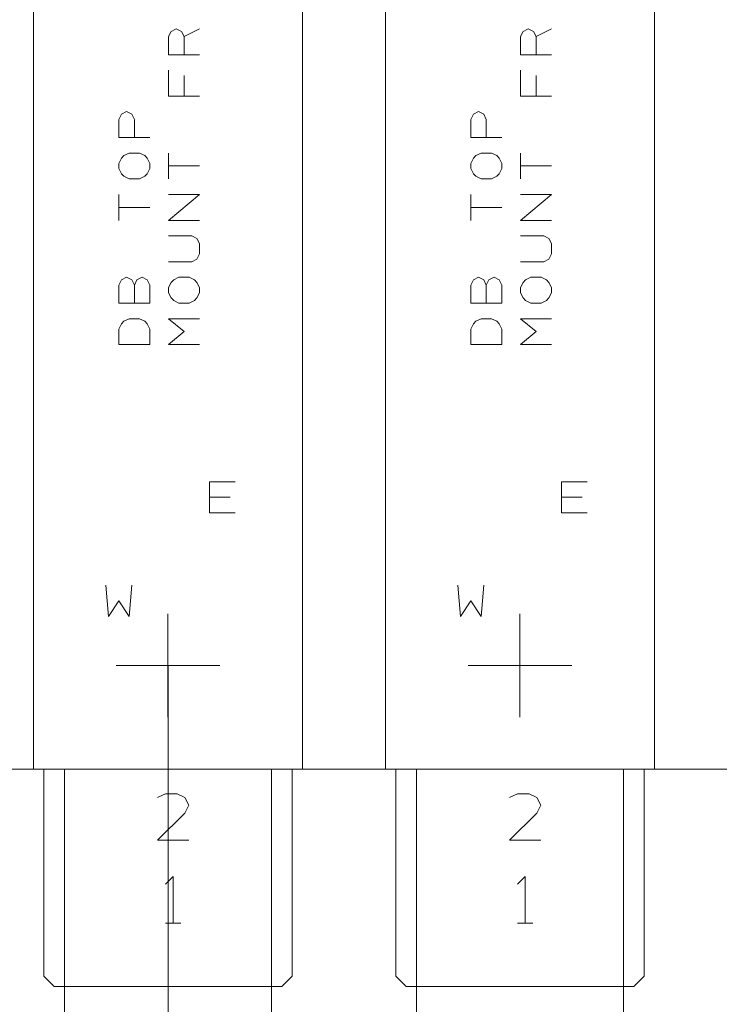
# Model space of a CAD drawing. Header units: millimetres. Extents: x -128 to 128, y -97 to 97.
# Tile 6 of 27: x -86 to -52, y -58 to -11. Entities that reach past the tile are written whole.
import ezdxf

# ---------------------------------------------------------------- set-up
doc = ezdxf.new("R2010")
doc.units = ezdxf.units.MM
doc.header["$MEASUREMENT"] = 0
doc.layers.add('Ebene 1', color=7, linetype='Continuous')

msp = doc.modelspace()

# ---------------------------------------------------------------- linework, layer by layer
at = {"layer": 'Ebene 1', "lineweight": 20}
for points, knots in [([(-102.7063, -46.9188), (-102.7063, -46.9188), (116.0512, -46.9188), (116.0512, -46.9188), (116.0512, -46.9188), (116.0512, -46.9188), (116.0512, 82.5514), (116.0512, 82.5514), (116.0512, 82.5514), (116.0512, 82.5514), (-102.7063, 82.5514), (-102.7063, 82.5514), (-102.7063, 82.5514), (-102.7063, 82.5514), (-102.7063, -46.9188), (-102.7063, -46.9188)], [0, 0, 0, 0, 0.2, 0.2, 0.2, 0.2, 0.4, 0.4, 0.4, 0.4, 0.6, 0.6, 0.6, 0.6, 1, 1, 1, 1]), ([(-84.8614, -46.9188), (-84.8614, -46.9188), (-71.8612, -46.9188), (-71.8612, -46.9188), (-71.8612, -46.9188), (-71.8612, -46.9188), (-71.8612, 28.0814), (-71.8612, 28.0814), (-71.8612, 28.0814), (-71.8612, 28.0814), (-84.8614, 28.0814), (-84.8614, 28.0814), (-84.8614, 28.0814), (-84.8614, 28.0814), (-84.8614, -46.9188), (-84.8614, -46.9188)], [0, 0, 0, 0, 0.2, 0.2, 0.2, 0.2, 0.4, 0.4, 0.4, 0.4, 0.6, 0.6, 0.6, 0.6, 1, 1, 1, 1]), ([(-67.8614, -46.9188), (-67.8614, -46.9188), (-54.8615, -46.9188), (-54.8615, -46.9188), (-54.8615, -46.9188), (-54.8615, -46.9188), (-54.8615, 28.0814), (-54.8615, 28.0814), (-54.8615, 28.0814), (-54.8615, 28.0814), (-67.8614, 28.0814), (-67.8614, 28.0814), (-67.8614, 28.0814), (-67.8614, 28.0814), (-67.8614, -46.9188), (-67.8614, -46.9188)], [0, 0, 0, 0, 0.2, 0.2, 0.2, 0.2, 0.4, 0.4, 0.4, 0.4, 0.6, 0.6, 0.6, 0.6, 1, 1, 1, 1]), ([(-76.8364, -12.4185), (-76.8364, -12.4185), (-78.3364, -12.4185), (-78.3364, -12.4185), (-78.3364, -12.4185), (-78.3364, -12.4185), (-78.3364, -11.5436), (-78.3364, -11.5436), (-78.3364, -11.5436), (-78.3364, -11.5436), (-78.2112, -11.2935), (-78.2112, -11.2935), (-78.2112, -11.2935), (-78.2112, -11.2935), (-77.9614, -11.1686), (-77.9614, -11.1686), (-77.9614, -11.1686), (-77.9614, -11.1686), (-77.7113, -11.2935), (-77.7113, -11.2935), (-77.7113, -11.2935), (-77.7113, -11.2935), (-77.5864, -11.5436), (-77.5864, -11.5436), (-77.5864, -11.5436), (-77.5864, -11.5436), (-77.5864, -12.4185), (-77.5864, -12.4185)], [0, 0, 0, 0, 0.125, 0.125, 0.125, 0.125, 0.25, 0.25, 0.25, 0.25, 0.375, 0.375, 0.375, 0.375, 0.5, 0.5, 0.5, 0.5, 0.625, 0.625, 0.625, 0.625, 0.75, 0.75, 0.75, 0.75, 1, 1, 1, 1]), ([(-59.8364, -12.4185), (-59.8364, -12.4185), (-61.3364, -12.4185), (-61.3364, -12.4185), (-61.3364, -12.4185), (-61.3364, -12.4185), (-61.3364, -11.5436), (-61.3364, -11.5436), (-61.3364, -11.5436), (-61.3364, -11.5436), (-61.2115, -11.2935), (-61.2115, -11.2935), (-61.2115, -11.2935), (-61.2115, -11.2935), (-60.9614, -11.1686), (-60.9614, -11.1686), (-60.9614, -11.1686), (-60.9614, -11.1686), (-60.7113, -11.2935), (-60.7113, -11.2935), (-60.7113, -11.2935), (-60.7113, -11.2935), (-60.5864, -11.5436), (-60.5864, -11.5436), (-60.5864, -11.5436), (-60.5864, -11.5436), (-60.5864, -12.4185), (-60.5864, -12.4185)], [0, 0, 0, 0, 0.125, 0.125, 0.125, 0.125, 0.25, 0.25, 0.25, 0.25, 0.375, 0.375, 0.375, 0.375, 0.5, 0.5, 0.5, 0.5, 0.625, 0.625, 0.625, 0.625, 0.75, 0.75, 0.75, 0.75, 1, 1, 1, 1]), ([(-76.8364, -14.4188), (-76.8364, -14.4188), (-78.3364, -14.4188), (-78.3364, -14.4188), (-78.3364, -14.4188), (-78.3364, -14.4188), (-78.3364, -13.1685), (-78.3364, -13.1685)], [0, 0, 0, 0, 0.3333333, 0.3333333, 0.3333333, 0.3333333, 1, 1, 1, 1]), ([(-59.8364, -14.4188), (-59.8364, -14.4188), (-61.3364, -14.4188), (-61.3364, -14.4188), (-61.3364, -14.4188), (-61.3364, -14.4188), (-61.3364, -13.1685), (-61.3364, -13.1685)], [0, 0, 0, 0, 0.3333333, 0.3333333, 0.3333333, 0.3333333, 1, 1, 1, 1]), ([(-79.2364, -16.4186), (-79.2364, -16.4186), (-80.7364, -16.4186), (-80.7364, -16.4186), (-80.7364, -16.4186), (-80.7364, -16.4186), (-80.7364, -15.5438), (-80.7364, -15.5438), (-80.7364, -15.5438), (-80.7364, -15.5438), (-80.6115, -15.2936), (-80.6115, -15.2936), (-80.6115, -15.2936), (-80.6115, -15.2936), (-80.3614, -15.1688), (-80.3614, -15.1688), (-80.3614, -15.1688), (-80.3614, -15.1688), (-80.1112, -15.2936), (-80.1112, -15.2936), (-80.1112, -15.2936), (-80.1112, -15.2936), (-79.9864, -15.5438), (-79.9864, -15.5438), (-79.9864, -15.5438), (-79.9864, -15.5438), (-79.9864, -16.4186), (-79.9864, -16.4186)], [0, 0, 0, 0, 0.125, 0.125, 0.125, 0.125, 0.25, 0.25, 0.25, 0.25, 0.375, 0.375, 0.375, 0.375, 0.5, 0.5, 0.5, 0.5, 0.625, 0.625, 0.625, 0.625, 0.75, 0.75, 0.75, 0.75, 1, 1, 1, 1]), ([(-62.2363, -16.4186), (-62.2363, -16.4186), (-63.7364, -16.4186), (-63.7364, -16.4186), (-63.7364, -16.4186), (-63.7364, -16.4186), (-63.7364, -15.5438), (-63.7364, -15.5438), (-63.7364, -15.5438), (-63.7364, -15.5438), (-63.6115, -15.2936), (-63.6115, -15.2936), (-63.6115, -15.2936), (-63.6115, -15.2936), (-63.3614, -15.1688), (-63.3614, -15.1688), (-63.3614, -15.1688), (-63.3614, -15.1688), (-63.1112, -15.2936), (-63.1112, -15.2936), (-63.1112, -15.2936), (-63.1112, -15.2936), (-62.9864, -15.5438), (-62.9864, -15.5438), (-62.9864, -15.5438), (-62.9864, -15.5438), (-62.9864, -16.4186), (-62.9864, -16.4186)], [0, 0, 0, 0, 0.125, 0.125, 0.125, 0.125, 0.25, 0.25, 0.25, 0.25, 0.375, 0.375, 0.375, 0.375, 0.5, 0.5, 0.5, 0.5, 0.625, 0.625, 0.625, 0.625, 0.75, 0.75, 0.75, 0.75, 1, 1, 1, 1]), ([(-79.7362, -18.4185), (-79.7362, -18.4185), (-80.2365, -18.4185), (-80.2365, -18.4185), (-80.2365, -18.4185), (-80.2365, -18.4185), (-80.4862, -18.2937), (-80.4862, -18.2937), (-80.4862, -18.2937), (-80.4862, -18.2937), (-80.6115, -18.1688), (-80.6115, -18.1688), (-80.6115, -18.1688), (-80.6115, -18.1688), (-80.7364, -17.9187), (-80.7364, -17.9187), (-80.7364, -17.9187), (-80.7364, -17.9187), (-80.7364, -17.6685), (-80.7364, -17.6685), (-80.7364, -17.6685), (-80.7364, -17.6685), (-80.6115, -17.4188), (-80.6115, -17.4188), (-80.6115, -17.4188), (-80.6115, -17.4188), (-80.4862, -17.2935), (-80.4862, -17.2935), (-80.4862, -17.2935), (-80.4862, -17.2935), (-80.2365, -17.1687), (-80.2365, -17.1687), (-80.2365, -17.1687), (-80.2365, -17.1687), (-79.7362, -17.1687), (-79.7362, -17.1687), (-79.7362, -17.1687), (-79.7362, -17.1687), (-79.4865, -17.2935), (-79.4865, -17.2935), (-79.4865, -17.2935), (-79.4865, -17.2935), (-79.3612, -17.4188), (-79.3612, -17.4188), (-79.3612, -17.4188), (-79.3612, -17.4188), (-79.2364, -17.6685), (-79.2364, -17.6685), (-79.2364, -17.6685), (-79.2364, -17.6685), (-79.2364, -17.9187), (-79.2364, -17.9187), (-79.2364, -17.9187), (-79.2364, -17.9187), (-79.3612, -18.1688), (-79.3612, -18.1688), (-79.3612, -18.1688), (-79.3612, -18.1688), (-79.4865, -18.2937), (-79.4865, -18.2937), (-79.4865, -18.2937), (-79.4865, -18.2937), (-79.7362, -18.4185), (-79.7362, -18.4185)], [0, 0, 0, 0, 0.0588235, 0.0588235, 0.0588235, 0.0588235, 0.1176471, 0.1176471, 0.1176471, 0.1176471, 0.1764706, 0.1764706, 0.1764706, 0.1764706, 0.2352941, 0.2352941, 0.2352941, 0.2352941, 0.2941176, 0.2941176, 0.2941176, 0.2941176, 0.3529412, 0.3529412, 0.3529412, 0.3529412, 0.4117647, 0.4117647, 0.4117647, 0.4117647, 0.4705882, 0.4705882, 0.4705882, 0.4705882, 0.5294118, 0.5294118, 0.5294118, 0.5294118, 0.5882353, 0.5882353, 0.5882353, 0.5882353, 0.6470588, 0.6470588, 0.6470588, 0.6470588, 0.7058824, 0.7058824, 0.7058824, 0.7058824, 0.7647059, 0.7647059, 0.7647059, 0.7647059, 0.8235294, 0.8235294, 0.8235294, 0.8235294, 0.8823529, 0.8823529, 0.8823529, 0.8823529, 1, 1, 1, 1]), ([(-62.7362, -18.4185), (-62.7362, -18.4185), (-63.2365, -18.4185), (-63.2365, -18.4185), (-63.2365, -18.4185), (-63.2365, -18.4185), (-63.4862, -18.2937), (-63.4862, -18.2937), (-63.4862, -18.2937), (-63.4862, -18.2937), (-63.6115, -18.1688), (-63.6115, -18.1688), (-63.6115, -18.1688), (-63.6115, -18.1688), (-63.7364, -17.9187), (-63.7364, -17.9187), (-63.7364, -17.9187), (-63.7364, -17.9187), (-63.7364, -17.6685), (-63.7364, -17.6685), (-63.7364, -17.6685), (-63.7364, -17.6685), (-63.6115, -17.4188), (-63.6115, -17.4188), (-63.6115, -17.4188), (-63.6115, -17.4188), (-63.4862, -17.2935), (-63.4862, -17.2935), (-63.4862, -17.2935), (-63.4862, -17.2935), (-63.2365, -17.1687), (-63.2365, -17.1687), (-63.2365, -17.1687), (-63.2365, -17.1687), (-62.7362, -17.1687), (-62.7362, -17.1687), (-62.7362, -17.1687), (-62.7362, -17.1687), (-62.4865, -17.2935), (-62.4865, -17.2935), (-62.4865, -17.2935), (-62.4865, -17.2935), (-62.3612, -17.4188), (-62.3612, -17.4188), (-62.3612, -17.4188), (-62.3612, -17.4188), (-62.2363, -17.6685), (-62.2363, -17.6685), (-62.2363, -17.6685), (-62.2363, -17.6685), (-62.2363, -17.9187), (-62.2363, -17.9187), (-62.2363, -17.9187), (-62.2363, -17.9187), (-62.3612, -18.1688), (-62.3612, -18.1688), (-62.3612, -18.1688), (-62.3612, -18.1688), (-62.4865, -18.2937), (-62.4865, -18.2937), (-62.4865, -18.2937), (-62.4865, -18.2937), (-62.7362, -18.4185), (-62.7362, -18.4185)], [0, 0, 0, 0, 0.0588235, 0.0588235, 0.0588235, 0.0588235, 0.1176471, 0.1176471, 0.1176471, 0.1176471, 0.1764706, 0.1764706, 0.1764706, 0.1764706, 0.2352941, 0.2352941, 0.2352941, 0.2352941, 0.2941176, 0.2941176, 0.2941176, 0.2941176, 0.3529412, 0.3529412, 0.3529412, 0.3529412, 0.4117647, 0.4117647, 0.4117647, 0.4117647, 0.4705882, 0.4705882, 0.4705882, 0.4705882, 0.5294118, 0.5294118, 0.5294118, 0.5294118, 0.5882353, 0.5882353, 0.5882353, 0.5882353, 0.6470588, 0.6470588, 0.6470588, 0.6470588, 0.7058824, 0.7058824, 0.7058824, 0.7058824, 0.7647059, 0.7647059, 0.7647059, 0.7647059, 0.8235294, 0.8235294, 0.8235294, 0.8235294, 0.8823529, 0.8823529, 0.8823529, 0.8823529, 1, 1, 1, 1]), ([(-76.8364, -20.4188), (-76.8364, -20.4188), (-78.3364, -20.4188), (-78.3364, -20.4188), (-78.3364, -20.4188), (-78.3364, -20.4188), (-76.8364, -19.1686), (-76.8364, -19.1686), (-76.8364, -19.1686), (-76.8364, -19.1686), (-78.3364, -19.1686), (-78.3364, -19.1686)], [0, 0, 0, 0, 0.25, 0.25, 0.25, 0.25, 0.5, 0.5, 0.5, 0.5, 1, 1, 1, 1]), ([(-59.8364, -20.4188), (-59.8364, -20.4188), (-61.3364, -20.4188), (-61.3364, -20.4188), (-61.3364, -20.4188), (-61.3364, -20.4188), (-59.8364, -19.1686), (-59.8364, -19.1686), (-59.8364, -19.1686), (-59.8364, -19.1686), (-61.3364, -19.1686), (-61.3364, -19.1686)], [0, 0, 0, 0, 0.25, 0.25, 0.25, 0.25, 0.5, 0.5, 0.5, 0.5, 1, 1, 1, 1]), ([(-78.3364, -22.4187), (-78.3364, -22.4187), (-77.2114, -22.4187), (-77.2114, -22.4187), (-77.2114, -22.4187), (-77.2114, -22.4187), (-76.9613, -22.2938), (-76.9613, -22.2938), (-76.9613, -22.2938), (-76.9613, -22.2938), (-76.8364, -22.0437), (-76.8364, -22.0437), (-76.8364, -22.0437), (-76.8364, -22.0437), (-76.8364, -21.5438), (-76.8364, -21.5438), (-76.8364, -21.5438), (-76.8364, -21.5438), (-76.9613, -21.2937), (-76.9613, -21.2937), (-76.9613, -21.2937), (-76.9613, -21.2937), (-77.2114, -21.1688), (-77.2114, -21.1688), (-77.2114, -21.1688), (-77.2114, -21.1688), (-78.3364, -21.1688), (-78.3364, -21.1688)], [0, 0, 0, 0, 0.125, 0.125, 0.125, 0.125, 0.25, 0.25, 0.25, 0.25, 0.375, 0.375, 0.375, 0.375, 0.5, 0.5, 0.5, 0.5, 0.625, 0.625, 0.625, 0.625, 0.75, 0.75, 0.75, 0.75, 1, 1, 1, 1]), ([(-61.3364, -22.4187), (-61.3364, -22.4187), (-60.2114, -22.4187), (-60.2114, -22.4187), (-60.2114, -22.4187), (-60.2114, -22.4187), (-59.9613, -22.2938), (-59.9613, -22.2938), (-59.9613, -22.2938), (-59.9613, -22.2938), (-59.8364, -22.0437), (-59.8364, -22.0437), (-59.8364, -22.0437), (-59.8364, -22.0437), (-59.8364, -21.5438), (-59.8364, -21.5438), (-59.8364, -21.5438), (-59.8364, -21.5438), (-59.9613, -21.2937), (-59.9613, -21.2937), (-59.9613, -21.2937), (-59.9613, -21.2937), (-60.2114, -21.1688), (-60.2114, -21.1688), (-60.2114, -21.1688), (-60.2114, -21.1688), (-61.3364, -21.1688), (-61.3364, -21.1688)], [0, 0, 0, 0, 0.125, 0.125, 0.125, 0.125, 0.25, 0.25, 0.25, 0.25, 0.375, 0.375, 0.375, 0.375, 0.5, 0.5, 0.5, 0.5, 0.625, 0.625, 0.625, 0.625, 0.75, 0.75, 0.75, 0.75, 1, 1, 1, 1]), ([(-79.9864, -23.5437), (-79.9864, -23.5437), (-79.8615, -23.2936), (-79.8615, -23.2936), (-79.8615, -23.2936), (-79.8615, -23.2936), (-79.6114, -23.1687), (-79.6114, -23.1687), (-79.6114, -23.1687), (-79.6114, -23.1687), (-79.3612, -23.2936), (-79.3612, -23.2936), (-79.3612, -23.2936), (-79.3612, -23.2936), (-79.2364, -23.5437), (-79.2364, -23.5437), (-79.2364, -23.5437), (-79.2364, -23.5437), (-79.2364, -24.4186), (-79.2364, -24.4186), (-79.2364, -24.4186), (-79.2364, -24.4186), (-80.7364, -24.4186), (-80.7364, -24.4186), (-80.7364, -24.4186), (-80.7364, -24.4186), (-80.7364, -23.5437), (-80.7364, -23.5437), (-80.7364, -23.5437), (-80.7364, -23.5437), (-80.6115, -23.2936), (-80.6115, -23.2936), (-80.6115, -23.2936), (-80.6115, -23.2936), (-80.3614, -23.1687), (-80.3614, -23.1687), (-80.3614, -23.1687), (-80.3614, -23.1687), (-80.1112, -23.2936), (-80.1112, -23.2936), (-80.1112, -23.2936), (-80.1112, -23.2936), (-79.9864, -23.5437), (-79.9864, -23.5437), (-79.9864, -23.5437), (-79.9864, -23.5437), (-79.9864, -24.4186), (-79.9864, -24.4186)], [0, 0, 0, 0, 0.0769231, 0.0769231, 0.0769231, 0.0769231, 0.1538462, 0.1538462, 0.1538462, 0.1538462, 0.2307692, 0.2307692, 0.2307692, 0.2307692, 0.3076923, 0.3076923, 0.3076923, 0.3076923, 0.3846154, 0.3846154, 0.3846154, 0.3846154, 0.4615385, 0.4615385, 0.4615385, 0.4615385, 0.5384615, 0.5384615, 0.5384615, 0.5384615, 0.6153846, 0.6153846, 0.6153846, 0.6153846, 0.6923077, 0.6923077, 0.6923077, 0.6923077, 0.7692308, 0.7692308, 0.7692308, 0.7692308, 0.8461538, 0.8461538, 0.8461538, 0.8461538, 1, 1, 1, 1]), ([(-77.3363, -24.4186), (-77.3363, -24.4186), (-77.8362, -24.4186), (-77.8362, -24.4186), (-77.8362, -24.4186), (-77.8362, -24.4186), (-78.0863, -24.2937), (-78.0863, -24.2937), (-78.0863, -24.2937), (-78.0863, -24.2937), (-78.2112, -24.1688), (-78.2112, -24.1688), (-78.2112, -24.1688), (-78.2112, -24.1688), (-78.3364, -23.9187), (-78.3364, -23.9187), (-78.3364, -23.9187), (-78.3364, -23.9187), (-78.3364, -23.6686), (-78.3364, -23.6686), (-78.3364, -23.6686), (-78.3364, -23.6686), (-78.2112, -23.4188), (-78.2112, -23.4188), (-78.2112, -23.4188), (-78.2112, -23.4188), (-78.0863, -23.2936), (-78.0863, -23.2936), (-78.0863, -23.2936), (-78.0863, -23.2936), (-77.8362, -23.1687), (-77.8362, -23.1687), (-77.8362, -23.1687), (-77.8362, -23.1687), (-77.3363, -23.1687), (-77.3363, -23.1687), (-77.3363, -23.1687), (-77.3363, -23.1687), (-77.0865, -23.2936), (-77.0865, -23.2936), (-77.0865, -23.2936), (-77.0865, -23.2936), (-76.9613, -23.4188), (-76.9613, -23.4188), (-76.9613, -23.4188), (-76.9613, -23.4188), (-76.8364, -23.6686), (-76.8364, -23.6686), (-76.8364, -23.6686), (-76.8364, -23.6686), (-76.8364, -23.9187), (-76.8364, -23.9187), (-76.8364, -23.9187), (-76.8364, -23.9187), (-76.9613, -24.1688), (-76.9613, -24.1688), (-76.9613, -24.1688), (-76.9613, -24.1688), (-77.0865, -24.2937), (-77.0865, -24.2937), (-77.0865, -24.2937), (-77.0865, -24.2937), (-77.3363, -24.4186), (-77.3363, -24.4186)], [0, 0, 0, 0, 0.0588235, 0.0588235, 0.0588235, 0.0588235, 0.1176471, 0.1176471, 0.1176471, 0.1176471, 0.1764706, 0.1764706, 0.1764706, 0.1764706, 0.2352941, 0.2352941, 0.2352941, 0.2352941, 0.2941176, 0.2941176, 0.2941176, 0.2941176, 0.3529412, 0.3529412, 0.3529412, 0.3529412, 0.4117647, 0.4117647, 0.4117647, 0.4117647, 0.4705882, 0.4705882, 0.4705882, 0.4705882, 0.5294118, 0.5294118, 0.5294118, 0.5294118, 0.5882353, 0.5882353, 0.5882353, 0.5882353, 0.6470588, 0.6470588, 0.6470588, 0.6470588, 0.7058824, 0.7058824, 0.7058824, 0.7058824, 0.7647059, 0.7647059, 0.7647059, 0.7647059, 0.8235294, 0.8235294, 0.8235294, 0.8235294, 0.8823529, 0.8823529, 0.8823529, 0.8823529, 1, 1, 1, 1]), ([(-62.9864, -23.5437), (-62.9864, -23.5437), (-62.8615, -23.2936), (-62.8615, -23.2936), (-62.8615, -23.2936), (-62.8615, -23.2936), (-62.6113, -23.1687), (-62.6113, -23.1687), (-62.6113, -23.1687), (-62.6113, -23.1687), (-62.3612, -23.2936), (-62.3612, -23.2936), (-62.3612, -23.2936), (-62.3612, -23.2936), (-62.2363, -23.5437), (-62.2363, -23.5437), (-62.2363, -23.5437), (-62.2363, -23.5437), (-62.2363, -24.4186), (-62.2363, -24.4186), (-62.2363, -24.4186), (-62.2363, -24.4186), (-63.7364, -24.4186), (-63.7364, -24.4186), (-63.7364, -24.4186), (-63.7364, -24.4186), (-63.7364, -23.5437), (-63.7364, -23.5437), (-63.7364, -23.5437), (-63.7364, -23.5437), (-63.6115, -23.2936), (-63.6115, -23.2936), (-63.6115, -23.2936), (-63.6115, -23.2936), (-63.3614, -23.1687), (-63.3614, -23.1687), (-63.3614, -23.1687), (-63.3614, -23.1687), (-63.1112, -23.2936), (-63.1112, -23.2936), (-63.1112, -23.2936), (-63.1112, -23.2936), (-62.9864, -23.5437), (-62.9864, -23.5437), (-62.9864, -23.5437), (-62.9864, -23.5437), (-62.9864, -24.4186), (-62.9864, -24.4186)], [0, 0, 0, 0, 0.0769231, 0.0769231, 0.0769231, 0.0769231, 0.1538462, 0.1538462, 0.1538462, 0.1538462, 0.2307692, 0.2307692, 0.2307692, 0.2307692, 0.3076923, 0.3076923, 0.3076923, 0.3076923, 0.3846154, 0.3846154, 0.3846154, 0.3846154, 0.4615385, 0.4615385, 0.4615385, 0.4615385, 0.5384615, 0.5384615, 0.5384615, 0.5384615, 0.6153846, 0.6153846, 0.6153846, 0.6153846, 0.6923077, 0.6923077, 0.6923077, 0.6923077, 0.7692308, 0.7692308, 0.7692308, 0.7692308, 0.8461538, 0.8461538, 0.8461538, 0.8461538, 1, 1, 1, 1]), ([(-60.3363, -24.4186), (-60.3363, -24.4186), (-60.8365, -24.4186), (-60.8365, -24.4186), (-60.8365, -24.4186), (-60.8365, -24.4186), (-61.0863, -24.2937), (-61.0863, -24.2937), (-61.0863, -24.2937), (-61.0863, -24.2937), (-61.2115, -24.1688), (-61.2115, -24.1688), (-61.2115, -24.1688), (-61.2115, -24.1688), (-61.3364, -23.9187), (-61.3364, -23.9187), (-61.3364, -23.9187), (-61.3364, -23.9187), (-61.3364, -23.6686), (-61.3364, -23.6686), (-61.3364, -23.6686), (-61.3364, -23.6686), (-61.2115, -23.4188), (-61.2115, -23.4188), (-61.2115, -23.4188), (-61.2115, -23.4188), (-61.0863, -23.2936), (-61.0863, -23.2936), (-61.0863, -23.2936), (-61.0863, -23.2936), (-60.8365, -23.1687), (-60.8365, -23.1687), (-60.8365, -23.1687), (-60.8365, -23.1687), (-60.3363, -23.1687), (-60.3363, -23.1687), (-60.3363, -23.1687), (-60.3363, -23.1687), (-60.0865, -23.2936), (-60.0865, -23.2936), (-60.0865, -23.2936), (-60.0865, -23.2936), (-59.9613, -23.4188), (-59.9613, -23.4188), (-59.9613, -23.4188), (-59.9613, -23.4188), (-59.8364, -23.6686), (-59.8364, -23.6686), (-59.8364, -23.6686), (-59.8364, -23.6686), (-59.8364, -23.9187), (-59.8364, -23.9187), (-59.8364, -23.9187), (-59.8364, -23.9187), (-59.9613, -24.1688), (-59.9613, -24.1688), (-59.9613, -24.1688), (-59.9613, -24.1688), (-60.0865, -24.2937), (-60.0865, -24.2937), (-60.0865, -24.2937), (-60.0865, -24.2937), (-60.3363, -24.4186), (-60.3363, -24.4186)], [0, 0, 0, 0, 0.0588235, 0.0588235, 0.0588235, 0.0588235, 0.1176471, 0.1176471, 0.1176471, 0.1176471, 0.1764706, 0.1764706, 0.1764706, 0.1764706, 0.2352941, 0.2352941, 0.2352941, 0.2352941, 0.2941176, 0.2941176, 0.2941176, 0.2941176, 0.3529412, 0.3529412, 0.3529412, 0.3529412, 0.4117647, 0.4117647, 0.4117647, 0.4117647, 0.4705882, 0.4705882, 0.4705882, 0.4705882, 0.5294118, 0.5294118, 0.5294118, 0.5294118, 0.5882353, 0.5882353, 0.5882353, 0.5882353, 0.6470588, 0.6470588, 0.6470588, 0.6470588, 0.7058824, 0.7058824, 0.7058824, 0.7058824, 0.7647059, 0.7647059, 0.7647059, 0.7647059, 0.8235294, 0.8235294, 0.8235294, 0.8235294, 0.8823529, 0.8823529, 0.8823529, 0.8823529, 1, 1, 1, 1]), ([(-79.2364, -26.4185), (-79.2364, -26.4185), (-80.7364, -26.4185), (-80.7364, -26.4185), (-80.7364, -26.4185), (-80.7364, -26.4185), (-80.7364, -25.6685), (-80.7364, -25.6685), (-80.7364, -25.6685), (-80.7364, -25.6685), (-80.6115, -25.4187), (-80.6115, -25.4187), (-80.6115, -25.4187), (-80.6115, -25.4187), (-80.4862, -25.2935), (-80.4862, -25.2935), (-80.4862, -25.2935), (-80.4862, -25.2935), (-80.2365, -25.1686), (-80.2365, -25.1686), (-80.2365, -25.1686), (-80.2365, -25.1686), (-79.7362, -25.1686), (-79.7362, -25.1686), (-79.7362, -25.1686), (-79.7362, -25.1686), (-79.4865, -25.2935), (-79.4865, -25.2935), (-79.4865, -25.2935), (-79.4865, -25.2935), (-79.3612, -25.4187), (-79.3612, -25.4187), (-79.3612, -25.4187), (-79.3612, -25.4187), (-79.2364, -25.6685), (-79.2364, -25.6685), (-79.2364, -25.6685), (-79.2364, -25.6685), (-79.2364, -26.4185), (-79.2364, -26.4185)], [0, 0, 0, 0, 0.0909091, 0.0909091, 0.0909091, 0.0909091, 0.1818182, 0.1818182, 0.1818182, 0.1818182, 0.2727273, 0.2727273, 0.2727273, 0.2727273, 0.3636364, 0.3636364, 0.3636364, 0.3636364, 0.4545455, 0.4545455, 0.4545455, 0.4545455, 0.5454545, 0.5454545, 0.5454545, 0.5454545, 0.6363636, 0.6363636, 0.6363636, 0.6363636, 0.7272727, 0.7272727, 0.7272727, 0.7272727, 0.8181818, 0.8181818, 0.8181818, 0.8181818, 1, 1, 1, 1]), ([(-76.8364, -26.4185), (-76.8364, -26.4185), (-78.3364, -26.4185), (-78.3364, -26.4185), (-78.3364, -26.4185), (-78.3364, -26.4185), (-77.5864, -25.7937), (-77.5864, -25.7937), (-77.5864, -25.7937), (-77.5864, -25.7937), (-78.3364, -25.1686), (-78.3364, -25.1686), (-78.3364, -25.1686), (-78.3364, -25.1686), (-76.8364, -25.1686), (-76.8364, -25.1686)], [0, 0, 0, 0, 0.2, 0.2, 0.2, 0.2, 0.4, 0.4, 0.4, 0.4, 0.6, 0.6, 0.6, 0.6, 1, 1, 1, 1]), ([(-62.2363, -26.4185), (-62.2363, -26.4185), (-63.7364, -26.4185), (-63.7364, -26.4185), (-63.7364, -26.4185), (-63.7364, -26.4185), (-63.7364, -25.6685), (-63.7364, -25.6685), (-63.7364, -25.6685), (-63.7364, -25.6685), (-63.6115, -25.4187), (-63.6115, -25.4187), (-63.6115, -25.4187), (-63.6115, -25.4187), (-63.4862, -25.2935), (-63.4862, -25.2935), (-63.4862, -25.2935), (-63.4862, -25.2935), (-63.2365, -25.1686), (-63.2365, -25.1686), (-63.2365, -25.1686), (-63.2365, -25.1686), (-62.7362, -25.1686), (-62.7362, -25.1686), (-62.7362, -25.1686), (-62.7362, -25.1686), (-62.4865, -25.2935), (-62.4865, -25.2935), (-62.4865, -25.2935), (-62.4865, -25.2935), (-62.3612, -25.4187), (-62.3612, -25.4187), (-62.3612, -25.4187), (-62.3612, -25.4187), (-62.2363, -25.6685), (-62.2363, -25.6685), (-62.2363, -25.6685), (-62.2363, -25.6685), (-62.2363, -26.4185), (-62.2363, -26.4185)], [0, 0, 0, 0, 0.0909091, 0.0909091, 0.0909091, 0.0909091, 0.1818182, 0.1818182, 0.1818182, 0.1818182, 0.2727273, 0.2727273, 0.2727273, 0.2727273, 0.3636364, 0.3636364, 0.3636364, 0.3636364, 0.4545455, 0.4545455, 0.4545455, 0.4545455, 0.5454545, 0.5454545, 0.5454545, 0.5454545, 0.6363636, 0.6363636, 0.6363636, 0.6363636, 0.7272727, 0.7272727, 0.7272727, 0.7272727, 0.8181818, 0.8181818, 0.8181818, 0.8181818, 1, 1, 1, 1]), ([(-59.8364, -26.4185), (-59.8364, -26.4185), (-61.3364, -26.4185), (-61.3364, -26.4185), (-61.3364, -26.4185), (-61.3364, -26.4185), (-60.5864, -25.7937), (-60.5864, -25.7937), (-60.5864, -25.7937), (-60.5864, -25.7937), (-61.3364, -25.1686), (-61.3364, -25.1686), (-61.3364, -25.1686), (-61.3364, -25.1686), (-59.8364, -25.1686), (-59.8364, -25.1686)], [0, 0, 0, 0, 0.2, 0.2, 0.2, 0.2, 0.4, 0.4, 0.4, 0.4, 0.6, 0.6, 0.6, 0.6, 1, 1, 1, 1]), ([(-76.3612, -34.5437), (-76.3612, -34.5437), (-76.3612, -33.0437), (-76.3612, -33.0437), (-76.3612, -33.0437), (-76.3612, -33.0437), (-75.1113, -33.0437), (-75.1113, -33.0437)], [0, 0, 0, 0, 0.3333333, 0.3333333, 0.3333333, 0.3333333, 1, 1, 1, 1]), ([(-59.3612, -34.5437), (-59.3612, -34.5437), (-59.3612, -33.0437), (-59.3612, -33.0437), (-59.3612, -33.0437), (-59.3612, -33.0437), (-58.1113, -33.0437), (-58.1113, -33.0437)], [0, 0, 0, 0, 0.3333333, 0.3333333, 0.3333333, 0.3333333, 1, 1, 1, 1]), ([(-81.3615, -38.0436), (-81.3615, -38.0436), (-81.2363, -39.5436), (-81.2363, -39.5436), (-81.2363, -39.5436), (-81.2363, -39.5436), (-80.7364, -38.7936), (-80.7364, -38.7936), (-80.7364, -38.7936), (-80.7364, -38.7936), (-80.2365, -39.5436), (-80.2365, -39.5436), (-80.2365, -39.5436), (-80.2365, -39.5436), (-80.1112, -38.0436), (-80.1112, -38.0436)], [0, 0, 0, 0, 0.2, 0.2, 0.2, 0.2, 0.4, 0.4, 0.4, 0.4, 0.6, 0.6, 0.6, 0.6, 1, 1, 1, 1]), ([(-64.3615, -38.0436), (-64.3615, -38.0436), (-64.2362, -39.5436), (-64.2362, -39.5436), (-64.2362, -39.5436), (-64.2362, -39.5436), (-63.7364, -38.7936), (-63.7364, -38.7936), (-63.7364, -38.7936), (-63.7364, -38.7936), (-63.2365, -39.5436), (-63.2365, -39.5436), (-63.2365, -39.5436), (-63.2365, -39.5436), (-63.1112, -38.0436), (-63.1112, -38.0436)], [0, 0, 0, 0, 0.2, 0.2, 0.2, 0.2, 0.4, 0.4, 0.4, 0.4, 0.6, 0.6, 0.6, 0.6, 1, 1, 1, 1]), ([(-84.3615, -56.9186), (-84.3615, -56.9186), (-83.8613, -57.4185), (-83.8613, -57.4185), (-83.8613, -57.4185), (-83.8613, -57.4185), (-72.8613, -57.4185), (-72.8613, -57.4185), (-72.8613, -57.4185), (-72.8613, -57.4185), (-72.3614, -56.9186), (-72.3614, -56.9186), (-72.3614, -56.9186), (-72.3614, -56.9186), (-72.3614, -46.9188), (-72.3614, -46.9188), (-72.3614, -46.9188), (-72.3614, -46.9188), (-84.3615, -46.9188), (-84.3615, -46.9188), (-84.3615, -46.9188), (-84.3615, -46.9188), (-84.3615, -56.9186), (-84.3615, -56.9186)], [0, 0, 0, 0, 0.1428571, 0.1428571, 0.1428571, 0.1428571, 0.2857143, 0.2857143, 0.2857143, 0.2857143, 0.4285714, 0.4285714, 0.4285714, 0.4285714, 0.5714286, 0.5714286, 0.5714286, 0.5714286, 0.7142857, 0.7142857, 0.7142857, 0.7142857, 1, 1, 1, 1]), ([(-83.3614, -57.4185), (-83.3614, -57.4185), (-73.3612, -57.4185), (-73.3612, -57.4185), (-73.3612, -57.4185), (-73.3612, -57.4185), (-73.3612, -46.9188), (-73.3612, -46.9188), (-73.3612, -46.9188), (-73.3612, -46.9188), (-83.3614, -46.9188), (-83.3614, -46.9188), (-83.3614, -46.9188), (-83.3614, -46.9188), (-83.3614, -57.4185), (-83.3614, -57.4185)], [0, 0, 0, 0, 0.2, 0.2, 0.2, 0.2, 0.4, 0.4, 0.4, 0.4, 0.6, 0.6, 0.6, 0.6, 1, 1, 1, 1]), ([(-67.3615, -56.9186), (-67.3615, -56.9186), (-66.8613, -57.4185), (-66.8613, -57.4185), (-66.8613, -57.4185), (-66.8613, -57.4185), (-55.8613, -57.4185), (-55.8613, -57.4185), (-55.8613, -57.4185), (-55.8613, -57.4185), (-55.3614, -56.9186), (-55.3614, -56.9186), (-55.3614, -56.9186), (-55.3614, -56.9186), (-55.3614, -46.9188), (-55.3614, -46.9188), (-55.3614, -46.9188), (-55.3614, -46.9188), (-67.3615, -46.9188), (-67.3615, -46.9188), (-67.3615, -46.9188), (-67.3615, -46.9188), (-67.3615, -56.9186), (-67.3615, -56.9186)], [0, 0, 0, 0, 0.1428571, 0.1428571, 0.1428571, 0.1428571, 0.2857143, 0.2857143, 0.2857143, 0.2857143, 0.4285714, 0.4285714, 0.4285714, 0.4285714, 0.5714286, 0.5714286, 0.5714286, 0.5714286, 0.7142857, 0.7142857, 0.7142857, 0.7142857, 1, 1, 1, 1]), ([(-66.3614, -57.4185), (-66.3614, -57.4185), (-56.3612, -57.4185), (-56.3612, -57.4185), (-56.3612, -57.4185), (-56.3612, -57.4185), (-56.3612, -46.9188), (-56.3612, -46.9188), (-56.3612, -46.9188), (-56.3612, -46.9188), (-66.3614, -46.9188), (-66.3614, -46.9188), (-66.3614, -46.9188), (-66.3614, -46.9188), (-66.3614, -57.4185), (-66.3614, -57.4185)], [0, 0, 0, 0, 0.2, 0.2, 0.2, 0.2, 0.4, 0.4, 0.4, 0.4, 0.6, 0.6, 0.6, 0.6, 1, 1, 1, 1]), ([(-77.3613, -50.3562), (-77.3613, -50.3562), (-78.8614, -50.3562), (-78.8614, -50.3562), (-78.8614, -50.3562), (-78.8614, -50.3562), (-77.549, -49.0435), (-77.549, -49.0435), (-77.549, -49.0435), (-77.549, -49.0435), (-77.3613, -48.6685), (-77.3613, -48.6685), (-77.3613, -48.6685), (-77.3613, -48.6685), (-77.549, -48.2935), (-77.549, -48.2935), (-77.549, -48.2935), (-77.549, -48.2935), (-77.924, -48.1062), (-77.924, -48.1062), (-77.924, -48.1062), (-77.924, -48.1062), (-78.4863, -48.1062), (-78.4863, -48.1062), (-78.4863, -48.1062), (-78.4863, -48.1062), (-78.8614, -48.2935), (-78.8614, -48.2935)], [0, 0, 0, 0, 0.125, 0.125, 0.125, 0.125, 0.25, 0.25, 0.25, 0.25, 0.375, 0.375, 0.375, 0.375, 0.5, 0.5, 0.5, 0.5, 0.625, 0.625, 0.625, 0.625, 0.75, 0.75, 0.75, 0.75, 1, 1, 1, 1]), ([(-60.3613, -50.3562), (-60.3613, -50.3562), (-61.8613, -50.3562), (-61.8613, -50.3562), (-61.8613, -50.3562), (-61.8613, -50.3562), (-60.549, -49.0435), (-60.549, -49.0435), (-60.549, -49.0435), (-60.549, -49.0435), (-60.3613, -48.6685), (-60.3613, -48.6685), (-60.3613, -48.6685), (-60.3613, -48.6685), (-60.549, -48.2935), (-60.549, -48.2935), (-60.549, -48.2935), (-60.549, -48.2935), (-60.924, -48.1062), (-60.924, -48.1062), (-60.924, -48.1062), (-60.924, -48.1062), (-61.4863, -48.1062), (-61.4863, -48.1062), (-61.4863, -48.1062), (-61.4863, -48.1062), (-61.8613, -48.2935), (-61.8613, -48.2935)], [0, 0, 0, 0, 0.125, 0.125, 0.125, 0.125, 0.25, 0.25, 0.25, 0.25, 0.375, 0.375, 0.375, 0.375, 0.5, 0.5, 0.5, 0.5, 0.625, 0.625, 0.625, 0.625, 0.75, 0.75, 0.75, 0.75, 1, 1, 1, 1]), ([(-78.1113, -54.356), (-78.1113, -54.356), (-78.1113, -52.106), (-78.1113, -52.106), (-78.1113, -52.106), (-78.1113, -52.106), (-78.4863, -52.481), (-78.4863, -52.481)], [0, 0, 0, 0, 0.3333333, 0.3333333, 0.3333333, 0.3333333, 1, 1, 1, 1]), ([(-61.1113, -54.356), (-61.1113, -54.356), (-61.1113, -52.106), (-61.1113, -52.106), (-61.1113, -52.106), (-61.1113, -52.106), (-61.4863, -52.481), (-61.4863, -52.481)], [0, 0, 0, 0, 0.3333333, 0.3333333, 0.3333333, 0.3333333, 1, 1, 1, 1]), ([(-83.3614, -78.4186), (-83.3614, -78.4186), (-73.3612, -78.4186), (-73.3612, -78.4186), (-73.3612, -78.4186), (-73.3612, -78.4186), (-73.3612, -57.4185), (-73.3612, -57.4185), (-73.3612, -57.4185), (-73.3612, -57.4185), (-83.3614, -57.4185), (-83.3614, -57.4185), (-83.3614, -57.4185), (-83.3614, -57.4185), (-83.3614, -78.4186), (-83.3614, -78.4186)], [0, 0, 0, 0, 0.2, 0.2, 0.2, 0.2, 0.4, 0.4, 0.4, 0.4, 0.6, 0.6, 0.6, 0.6, 1, 1, 1, 1]), ([(-66.3614, -78.4186), (-66.3614, -78.4186), (-56.3612, -78.4186), (-56.3612, -78.4186), (-56.3612, -78.4186), (-56.3612, -78.4186), (-56.3612, -57.4185), (-56.3612, -57.4185), (-56.3612, -57.4185), (-56.3612, -57.4185), (-66.3614, -57.4185), (-66.3614, -57.4185), (-66.3614, -57.4185), (-66.3614, -57.4185), (-66.3614, -78.4186), (-66.3614, -78.4186)], [0, 0, 0, 0, 0.2, 0.2, 0.2, 0.2, 0.4, 0.4, 0.4, 0.4, 0.6, 0.6, 0.6, 0.6, 1, 1, 1, 1])]:
    msp.add_open_spline(points, degree=3, knots=knots, dxfattribs=at)
for points in [[(-77.5864, -11.5436), (-77.5864, -11.5436), (-76.8364, -11.1686), (-76.8364, -11.1686)], [(-60.5864, -11.5436), (-60.5864, -11.5436), (-59.8364, -11.1686), (-59.8364, -11.1686)], [(-77.5864, -13.4186), (-77.5864, -13.4186), (-77.5864, -14.4188), (-77.5864, -14.4188)], [(-60.5864, -13.4186), (-60.5864, -13.4186), (-60.5864, -14.4188), (-60.5864, -14.4188)], [(-78.3364, -18.4185), (-78.3364, -18.4185), (-78.3364, -17.1687), (-78.3364, -17.1687)], [(-61.3364, -18.4185), (-61.3364, -18.4185), (-61.3364, -17.1687), (-61.3364, -17.1687)], [(-76.8364, -17.7938), (-76.8364, -17.7938), (-78.3364, -17.7938), (-78.3364, -17.7938)], [(-59.8364, -17.7938), (-59.8364, -17.7938), (-61.3364, -17.7938), (-61.3364, -17.7938)], [(-80.7364, -20.4188), (-80.7364, -20.4188), (-80.7364, -19.1686), (-80.7364, -19.1686)], [(-63.7364, -20.4188), (-63.7364, -20.4188), (-63.7364, -19.1686), (-63.7364, -19.1686)], [(-79.2364, -19.7937), (-79.2364, -19.7937), (-80.7364, -19.7937), (-80.7364, -19.7937)], [(-62.2363, -19.7937), (-62.2363, -19.7937), (-63.7364, -19.7937), (-63.7364, -19.7937)], [(-75.3614, -33.7937), (-75.3614, -33.7937), (-76.3612, -33.7937), (-76.3612, -33.7937)], [(-58.3614, -33.7937), (-58.3614, -33.7937), (-59.3612, -33.7937), (-59.3612, -33.7937)], [(-76.3612, -34.5437), (-76.3612, -34.5437), (-75.1113, -34.5437), (-75.1113, -34.5437)], [(-59.3612, -34.5437), (-59.3612, -34.5437), (-58.1113, -34.5437), (-58.1113, -34.5437)], [(-78.3615, -39.4187), (-78.3615, -39.4187), (-78.3615, -44.4186), (-78.3615, -44.4186)], [(-78.3615, -39.4187), (-78.3615, -39.4187), (-78.3615, -44.4186), (-78.3615, -44.4186)], [(-61.3615, -39.4187), (-61.3615, -39.4187), (-61.3615, -44.4186), (-61.3615, -44.4186)], [(-61.3615, -39.4187), (-61.3615, -39.4187), (-61.3615, -44.4186), (-61.3615, -44.4186)], [(-75.8613, -41.9185), (-75.8613, -41.9185), (-80.8612, -41.9185), (-80.8612, -41.9185)], [(-75.8613, -41.9185), (-75.8613, -41.9185), (-80.8612, -41.9185), (-80.8612, -41.9185)], [(-58.8613, -41.9185), (-58.8613, -41.9185), (-63.8612, -41.9185), (-63.8612, -41.9185)], [(-58.8613, -41.9185), (-58.8613, -41.9185), (-63.8612, -41.9185), (-63.8612, -41.9185)], [(-78.4863, -54.356), (-78.4863, -54.356), (-77.7363, -54.356), (-77.7363, -54.356)], [(-61.4863, -54.356), (-61.4863, -54.356), (-60.7363, -54.356), (-60.7363, -54.356)]]:
    msp.add_open_spline(points, degree=3, dxfattribs=at)
at = {"layer": 'Ebene 1', "lineweight": 9}
msp.add_open_spline([(-78.3597, -41.9185), (-78.3597, -41.9185), (-78.3597, -84.3266), (-78.3597, -84.3266)], degree=3, dxfattribs=at)

doc.saveas('drawing.dxf')
